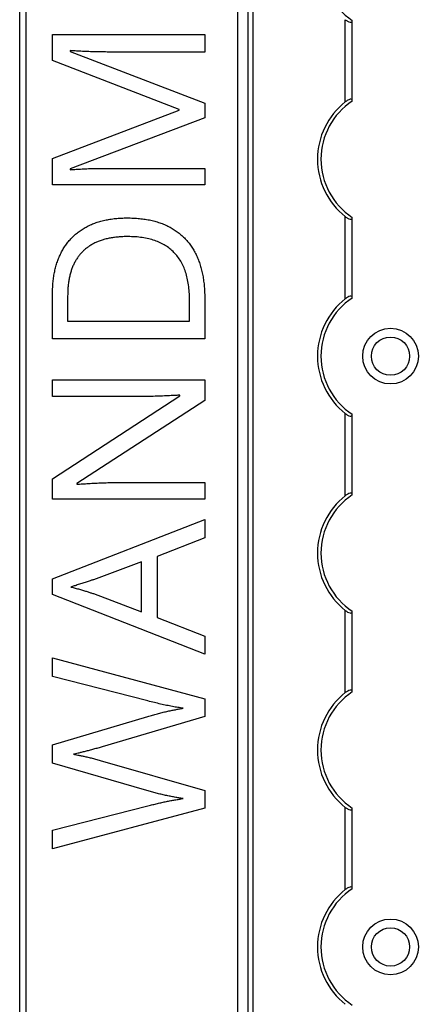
# Model space of a CAD drawing. Header units: millimetres. Extents: x -138 to 5612, y -1401 to 2631.
# Tile 79 of 116: x 4510 to 4567, y 1281 to 1423. Entities that reach past the tile are written whole.
import ezdxf

# ---------------------------------------------------------------- set-up
doc = ezdxf.new("R2010")
doc.units = ezdxf.units.MM

msp = doc.modelspace()

# ---------------------------------------------------------------- linework, layer by layer
at = {"color": 7, "linetype": 'Continuous', "lineweight": 25}
for p, q in [((4509.86, 567.5), (4509.86, 2606.2)), ((4510.76, 2606.2), (4510.76, 567.5)), ((4541.16, 2605.55), (4541.16, 568.05)), ((4541.19, 568.05), (4541.19, 2605.55)), ((4542.72, 568.05), (4542.72, 2605.55)), ((4543.43, 568.05), (4543.43, 2605.55)), ((4556.66, 1411.15), (4556.66, 1422.95)), ((4557.66, 1411.35), (4557.66, 1422.75)), ((4514.58, 1420.83), (4536.45, 1420.83)), ((4514.58, 1417.08), (4514.58, 1420.83)), ((4536.45, 1420.83), (4536.45, 1418.31)), ((4517.13, 1418.51), (4517.13, 1418.39)), ((4517.13, 1418.39), (4536.45, 1410.94)), ((4536.45, 1418.31), (4522.45, 1418.31)), ((4532.77, 1410.04), (4514.58, 1417.08)), ((4536.45, 1410.94), (4536.45, 1408.86)), ((4514.58, 1403.01), (4532.77, 1409.94)), ((4532.77, 1409.94), (4532.77, 1410.04)), ((4536.45, 1408.86), (4517.1, 1401.51)), ((4514.58, 1399.23), (4514.58, 1403.01)), ((4517.1, 1401.51), (4517.1, 1401.39)), ((4522.63, 1401.59), (4536.45, 1401.59)), ((4536.45, 1401.59), (4536.45, 1399.23)), ((4536.45, 1399.23), (4514.58, 1399.23)), ((4556.66, 1382.85), (4556.66, 1394.65)), ((4557.66, 1383.05), (4557.66, 1394.45)), ((4514.58, 1377.08), (4514.58, 1383.68)), ((4516.75, 1383.29), (4516.75, 1379.62)), ((4534.27, 1379.62), (4534.27, 1382.72)), ((4536.45, 1383.02), (4536.45, 1377.08)), ((4516.75, 1379.62), (4534.27, 1379.62)), ((4536.45, 1377.08), (4514.58, 1377.08)), ((4514.58, 1371.19), (4536.45, 1371.19)), ((4514.58, 1368.79), (4514.58, 1371.19)), ((4536.45, 1371.19), (4536.45, 1368.25)), ((4514.58, 1356.99), (4532.89, 1368.88)), ((4527.25, 1368.79), (4514.58, 1368.79)), ((4532.89, 1368.88), (4532.89, 1368.99)), ((4536.45, 1368.25), (4518.08, 1356.32)), ((4556.66, 1354.55), (4556.66, 1366.35)), ((4557.66, 1354.75), (4557.66, 1366.15)), ((4514.58, 1354.07), (4514.58, 1356.99)), ((4518.08, 1356.32), (4518.08, 1356.2)), ((4523.89, 1356.44), (4536.45, 1356.44)), ((4536.45, 1356.44), (4536.45, 1354.07)), ((4536.45, 1354.07), (4514.58, 1354.07)), ((4514.58, 1342.62), (4536.45, 1351.13)), ((4536.45, 1351.13), (4536.45, 1348.49)), ((4536.45, 1348.49), (4529.64, 1345.79)), ((4529.64, 1345.79), (4529.64, 1337.02)), ((4527.37, 1345.03), (4520.45, 1342.47)), ((4527.37, 1337.87), (4527.37, 1345.03)), ((4514.58, 1340.33), (4514.58, 1342.62)), ((4536.45, 1331.76), (4514.58, 1340.33)), ((4520.45, 1340.48), (4527.37, 1337.87)), ((4556.66, 1326.25), (4556.66, 1338.05)), ((4557.66, 1326.45), (4557.66, 1337.85)), ((4529.64, 1337.02), (4536.45, 1334.34)), ((4536.45, 1334.34), (4536.45, 1331.76)), ((4514.58, 1331.23), (4536.45, 1325.37)), ((4514.58, 1328.57), (4514.58, 1331.23)), ((4528.29, 1325.05), (4514.58, 1328.57)), ((4536.45, 1325.37), (4536.45, 1322.81)), ((4514.58, 1318.73), (4528.26, 1322.83)), ((4536.45, 1322.81), (4521.73, 1318.47)), ((4514.58, 1316.1), (4514.58, 1318.73)), ((4528.15, 1312.17), (4514.58, 1316.1)), ((4521.75, 1316.41), (4536.45, 1312.18)), ((4536.45, 1312.18), (4536.45, 1309.62)), ((4514.58, 1306.46), (4528.3, 1309.98)), ((4536.45, 1309.62), (4514.58, 1303.81)), ((4556.66, 1297.95), (4556.66, 1309.75)), ((4557.66, 1298.15), (4557.66, 1309.55)), ((4514.58, 1303.81), (4514.58, 1306.46))]:
    msp.add_line(p, q, dxfattribs=at)
for centre, radius in [((4563.16, 1374.6), 4), ((4563.16, 1374.6), 2.75), ((4563.16, 1289.7), 4), ((4563.16, 1289.7), 2.75)]:
    msp.add_circle(centre, radius, dxfattribs=at)
for centre, radius, start, end in [((4563.16, 1431.2), 10, 123.367, 236.633), ((4563.16, 1402.9), 10.5, 128.2466, 231.7534), ((4563.16, 1402.9), 10, 123.367, 236.633), ((4563.16, 1374.6), 10.5, 128.2466, 231.7534), ((4563.16, 1374.6), 10, 123.367, 236.633), ((4563.16, 1346.3), 10.5, 128.2466, 231.7534), ((4563.16, 1346.3), 10, 123.367, 236.633), ((4563.16, 1318), 10.5, 128.2466, 231.7534), ((4563.16, 1318), 10, 123.367, 236.633), ((4563.16, 1289.7), 10.5, 128.2466, 231.7534), ((4563.16, 1289.7), 10, 123.367, 236.633)]:
    msp.add_arc(centre, radius, start, end, dxfattribs=at)
for points, knots in [([(4556.66, 1422.95), (4556.77, 1422.87), (4556.88, 1422.79), (4557.12, 1422.66), (4557.24, 1422.61), (4557.44, 1422.57), (4557.52, 1422.58), (4557.63, 1422.63), (4557.66, 1422.68), (4557.66, 1422.75)], [0, 0, 0, 0, 0.25, 0.25, 0.5, 0.5, 0.75, 0.75, 1, 1, 1, 1]), ([(4522.45, 1418.31), (4522.13, 1418.32), (4521.48, 1418.32), (4520.51, 1418.33), (4519.56, 1418.37), (4518.67, 1418.41), (4517.87, 1418.46), (4517.36, 1418.49), (4517.13, 1418.51)], [0, 0, 0, 0, 0.18235, 0.366387, 0.545523, 0.71471, 0.868184, 1, 1, 1, 1]), ([(4557.66, 1411.35), (4557.66, 1411.39), (4557.65, 1411.41), (4557.62, 1411.46), (4557.6, 1411.48), (4557.53, 1411.52), (4557.44, 1411.53), (4557.24, 1411.49), (4557.12, 1411.44), (4556.89, 1411.31), (4556.77, 1411.23), (4556.66, 1411.15)], [0, 0, 0, 0, 0.125, 0.125, 0.25, 0.25, 0.5, 0.5, 0.75, 0.75, 1, 1, 1, 1]), ([(4517.1, 1401.39), (4517.32, 1401.41), (4517.82, 1401.45), (4518.63, 1401.5), (4519.54, 1401.54), (4520.53, 1401.57), (4521.57, 1401.59), (4522.27, 1401.59), (4522.63, 1401.59)], [0, 0, 0, 0, 0.123014, 0.270684, 0.437474, 0.617814, 0.807723, 1, 1, 1, 1]), ([(4514.58, 1383.68), (4514.59, 1383.95), (4514.59, 1384.49), (4514.65, 1385.28), (4514.75, 1386.05), (4514.88, 1386.78), (4515.05, 1387.49), (4515.26, 1388.16), (4515.51, 1388.81), (4515.79, 1389.43), (4516.11, 1390.02), (4516.48, 1390.57), (4516.87, 1391.09), (4517.31, 1391.57), (4517.77, 1392.03), (4518.28, 1392.44), (4518.83, 1392.81), (4519.41, 1393.16), (4520.02, 1393.47), (4520.67, 1393.74), (4521.36, 1393.97), (4522.09, 1394.14), (4522.84, 1394.29), (4523.63, 1394.39), (4524.46, 1394.45), (4525.02, 1394.46), (4525.31, 1394.46)], [0, 0, 0, 0, 0.047452, 0.093219, 0.137685, 0.180943, 0.222615, 0.263414, 0.303514, 0.342755, 0.381436, 0.419417, 0.457114, 0.494702, 0.532062, 0.56979, 0.60813, 0.647007, 0.686572, 0.727287, 0.768888, 0.811989, 0.856396, 0.902422, 0.950235, 1, 1, 1, 1]), ([(4525.31, 1394.46), (4525.61, 1394.46), (4526.2, 1394.45), (4527.07, 1394.39), (4527.9, 1394.28), (4528.69, 1394.14), (4529.44, 1393.94), (4530.16, 1393.72), (4530.84, 1393.44), (4531.48, 1393.13), (4532.08, 1392.77), (4532.64, 1392.37), (4533.17, 1391.94), (4533.66, 1391.47), (4534.1, 1390.96), (4534.51, 1390.42), (4534.88, 1389.83), (4535.21, 1389.21), (4535.5, 1388.56), (4535.76, 1387.86), (4535.97, 1387.14), (4536.15, 1386.38), (4536.28, 1385.59), (4536.38, 1384.77), (4536.45, 1383.91), (4536.45, 1383.32), (4536.45, 1383.02)], [0, 0, 0, 0, 0.049673, 0.097263, 0.142916, 0.187223, 0.229672, 0.270857, 0.310817, 0.349899, 0.388098, 0.425849, 0.463032, 0.499874, 0.536788, 0.574178, 0.611928, 0.65059, 0.690036, 0.730237, 0.77167, 0.814182, 0.858122, 0.903715, 0.951062, 1, 1, 1, 1]), ([(4556.66, 1394.65), (4556.77, 1394.57), (4556.88, 1394.49), (4557.12, 1394.36), (4557.24, 1394.31), (4557.44, 1394.27), (4557.52, 1394.28), (4557.63, 1394.33), (4557.66, 1394.38), (4557.66, 1394.45)], [0, 0, 0, 0, 0.25, 0.25, 0.5, 0.5, 0.75, 0.75, 1, 1, 1, 1]), ([(4525.4, 1391.78), (4525.16, 1391.78), (4524.69, 1391.78), (4524, 1391.73), (4523.34, 1391.65), (4522.72, 1391.55), (4522.12, 1391.41), (4521.56, 1391.24), (4521.03, 1391.04), (4520.54, 1390.81), (4520.07, 1390.55), (4519.64, 1390.27), (4519.24, 1389.94), (4518.86, 1389.6), (4518.52, 1389.22), (4518.21, 1388.82), (4517.93, 1388.39), (4517.68, 1387.93), (4517.46, 1387.44), (4517.27, 1386.92), (4517.11, 1386.38), (4516.98, 1385.82), (4516.88, 1385.22), (4516.8, 1384.6), (4516.76, 1383.96), (4516.76, 1383.52), (4516.75, 1383.29)], [0, 0, 0, 0, 0.0517544, 0.1013886, 0.1489731, 0.1946587, 0.2382799, 0.2803169, 0.3209544, 0.3603969, 0.3984331, 0.4359955, 0.4728103, 0.5092084, 0.5458426, 0.5822617, 0.6192066, 0.6569356, 0.6953999, 0.7346167, 0.7752467, 0.8168568, 0.8602846, 0.9050144, 0.9517585, 1, 1, 1, 1]), ([(4534.27, 1382.72), (4534.26, 1383.09), (4534.24, 1383.8), (4534.15, 1384.82), (4533.96, 1385.78), (4533.73, 1386.67), (4533.41, 1387.49), (4533.03, 1388.24), (4532.58, 1388.92), (4532.05, 1389.53), (4531.45, 1390.06), (4530.79, 1390.53), (4530.05, 1390.91), (4529.26, 1391.23), (4528.39, 1391.48), (4527.45, 1391.66), (4526.45, 1391.76), (4525.76, 1391.78), (4525.4, 1391.78)], [0, 0, 0, 0, 0.075438, 0.146302, 0.213058, 0.276296, 0.336215, 0.393828, 0.449452, 0.504416, 0.559098, 0.614565, 0.671236, 0.730131, 0.792063, 0.85732, 0.926392, 1, 1, 1, 1]), ([(4557.66, 1383.05), (4557.66, 1383.09), (4557.65, 1383.11), (4557.62, 1383.16), (4557.6, 1383.18), (4557.53, 1383.22), (4557.44, 1383.23), (4557.24, 1383.19), (4557.12, 1383.14), (4556.89, 1383.01), (4556.77, 1382.93), (4556.66, 1382.85)], [0, 0, 0, 0, 0.125, 0.125, 0.25, 0.25, 0.5, 0.5, 0.75, 0.75, 1, 1, 1, 1]), ([(4532.89, 1368.99), (4532.8, 1368.98), (4532.59, 1368.97), (4532.24, 1368.95), (4531.84, 1368.94), (4531.22, 1368.9), (4530.38, 1368.87), (4529.33, 1368.83), (4528.28, 1368.8), (4527.59, 1368.8), (4527.25, 1368.79)], [0, 0, 0, 0, 0.051201, 0.1126068, 0.1834365, 0.2645126, 0.4415869, 0.6327695, 0.8230934, 1, 1, 1, 1]), ([(4556.66, 1366.35), (4556.77, 1366.27), (4556.88, 1366.19), (4557.12, 1366.06), (4557.24, 1366.01), (4557.44, 1365.97), (4557.52, 1365.98), (4557.63, 1366.03), (4557.66, 1366.08), (4557.66, 1366.15)], [0, 0, 0, 0, 0.25, 0.25, 0.5, 0.5, 0.75, 0.75, 1, 1, 1, 1]), ([(4518.08, 1356.2), (4518.35, 1356.21), (4518.9, 1356.25), (4519.78, 1356.3), (4520.74, 1356.36), (4521.75, 1356.4), (4522.81, 1356.43), (4523.53, 1356.43), (4523.89, 1356.44)], [0, 0, 0, 0, 0.134677, 0.286934, 0.453721, 0.630275, 0.813646, 1, 1, 1, 1]), ([(4557.66, 1354.75), (4557.66, 1354.79), (4557.65, 1354.81), (4557.62, 1354.86), (4557.6, 1354.88), (4557.53, 1354.92), (4557.44, 1354.93), (4557.24, 1354.89), (4557.12, 1354.84), (4556.89, 1354.71), (4556.77, 1354.63), (4556.66, 1354.55)], [0, 0, 0, 0, 0.125, 0.125, 0.25, 0.25, 0.5, 0.5, 0.75, 0.75, 1, 1, 1, 1]), ([(4520.45, 1342.47), (4520.4, 1342.45), (4520.28, 1342.41), (4520.08, 1342.35), (4519.84, 1342.26), (4519.45, 1342.14), (4518.93, 1341.97), (4518.4, 1341.8), (4517.98, 1341.67), (4517.7, 1341.57), (4517.45, 1341.5), (4517.29, 1341.45), (4517.22, 1341.42)], [0, 0, 0, 0, 0.048345, 0.109923, 0.185955, 0.275209, 0.469, 0.670653, 0.767775, 0.854545, 0.932648, 1, 1, 1, 1]), ([(4517.22, 1341.42), (4517.43, 1341.37), (4517.84, 1341.27), (4518.44, 1341.1), (4519.02, 1340.94), (4519.55, 1340.77), (4520.02, 1340.62), (4520.32, 1340.52), (4520.45, 1340.48)], [0, 0, 0, 0, 0.188916, 0.376296, 0.557333, 0.724487, 0.873715, 1, 1, 1, 1]), ([(4556.66, 1338.05), (4556.77, 1337.97), (4556.88, 1337.89), (4557.12, 1337.76), (4557.24, 1337.71), (4557.44, 1337.67), (4557.52, 1337.68), (4557.63, 1337.73), (4557.66, 1337.78), (4557.66, 1337.85)], [0, 0, 0, 0, 0.25, 0.25, 0.5, 0.5, 0.75, 0.75, 1, 1, 1, 1]), ([(4557.66, 1326.45), (4557.66, 1326.49), (4557.65, 1326.51), (4557.62, 1326.56), (4557.6, 1326.58), (4557.53, 1326.62), (4557.44, 1326.63), (4557.24, 1326.59), (4557.12, 1326.54), (4556.89, 1326.41), (4556.77, 1326.33), (4556.66, 1326.25)], [0, 0, 0, 0, 0.125, 0.125, 0.25, 0.25, 0.5, 0.5, 0.75, 0.75, 1, 1, 1, 1]), ([(4533.34, 1324), (4533.09, 1324.04), (4532.58, 1324.11), (4531.79, 1324.25), (4530.96, 1324.42), (4530.1, 1324.6), (4529.2, 1324.82), (4528.6, 1324.97), (4528.29, 1325.05)], [0, 0, 0, 0, 0.146925, 0.302177, 0.465132, 0.636532, 0.814938, 1, 1, 1, 1]), ([(4528.26, 1322.83), (4528.49, 1322.9), (4528.95, 1323.03), (4529.64, 1323.22), (4530.32, 1323.39), (4530.98, 1323.54), (4531.61, 1323.67), (4532.22, 1323.79), (4532.79, 1323.91), (4533.16, 1323.97), (4533.34, 1324)], [0, 0, 0, 0, 0.138815, 0.276129, 0.41033, 0.540228, 0.665248, 0.783098, 0.894781, 1, 1, 1, 1]), ([(4521.73, 1318.47), (4521.52, 1318.41), (4521.1, 1318.28), (4520.47, 1318.11), (4519.86, 1317.94), (4519.27, 1317.79), (4518.74, 1317.65), (4518.27, 1317.54), (4517.89, 1317.46), (4517.67, 1317.41), (4517.57, 1317.39)], [0, 0, 0, 0, 0.152929, 0.306279, 0.456093, 0.598123, 0.728121, 0.8416, 0.933351, 1, 1, 1, 1]), ([(4517.57, 1317.39), (4517.67, 1317.38), (4517.89, 1317.35), (4518.26, 1317.27), (4518.72, 1317.18), (4519.25, 1317.07), (4519.84, 1316.93), (4520.45, 1316.77), (4521.1, 1316.6), (4521.53, 1316.47), (4521.75, 1316.41)], [0, 0, 0, 0, 0.065837, 0.155317, 0.267108, 0.394133, 0.534406, 0.685214, 0.841551, 1, 1, 1, 1]), ([(4533.34, 1311.03), (4533.14, 1311.06), (4532.74, 1311.12), (4532.12, 1311.22), (4531.48, 1311.35), (4530.82, 1311.48), (4530.16, 1311.63), (4529.49, 1311.8), (4528.82, 1311.98), (4528.37, 1312.1), (4528.15, 1312.17)], [0, 0, 0, 0, 0.113008, 0.232308, 0.354669, 0.480795, 0.608271, 0.737947, 0.868241, 1, 1, 1, 1]), ([(4528.3, 1309.98), (4528.53, 1310.04), (4528.98, 1310.15), (4529.65, 1310.31), (4530.3, 1310.46), (4530.94, 1310.6), (4531.56, 1310.73), (4532.17, 1310.83), (4532.76, 1310.93), (4533.15, 1311), (4533.34, 1311.03)], [0, 0, 0, 0, 0.136857, 0.270586, 0.401407, 0.527461, 0.650457, 0.770277, 0.886555, 1, 1, 1, 1]), ([(4556.66, 1309.75), (4556.77, 1309.67), (4556.88, 1309.59), (4557.12, 1309.46), (4557.24, 1309.41), (4557.44, 1309.37), (4557.52, 1309.38), (4557.63, 1309.43), (4557.66, 1309.48), (4557.66, 1309.55)], [0, 0, 0, 0, 0.25, 0.25, 0.5, 0.5, 0.75, 0.75, 1, 1, 1, 1]), ([(4557.66, 1298.15), (4557.66, 1298.19), (4557.65, 1298.21), (4557.62, 1298.26), (4557.6, 1298.28), (4557.53, 1298.32), (4557.44, 1298.33), (4557.24, 1298.29), (4557.12, 1298.24), (4556.89, 1298.11), (4556.77, 1298.03), (4556.66, 1297.95)], [0, 0, 0, 0, 0.125, 0.125, 0.25, 0.25, 0.5, 0.5, 0.75, 0.75, 1, 1, 1, 1])]:
    msp.add_open_spline(points, degree=3, knots=knots, dxfattribs=at)
for points in [[(4557.66, 1422.75), (4557.66, 1422.78), (4557.66, 1422.81), (4557.66, 1422.85)], [(4557.66, 1411.25), (4557.66, 1411.29), (4557.66, 1411.32), (4557.66, 1411.35)], [(4557.66, 1394.45), (4557.66, 1394.48), (4557.66, 1394.51), (4557.66, 1394.55)], [(4557.66, 1382.95), (4557.66, 1382.99), (4557.66, 1383.02), (4557.66, 1383.05)], [(4557.66, 1366.15), (4557.66, 1366.18), (4557.66, 1366.21), (4557.66, 1366.25)], [(4557.66, 1354.65), (4557.66, 1354.69), (4557.66, 1354.72), (4557.66, 1354.75)], [(4557.66, 1337.85), (4557.66, 1337.88), (4557.66, 1337.91), (4557.66, 1337.95)], [(4557.66, 1326.35), (4557.66, 1326.39), (4557.66, 1326.42), (4557.66, 1326.45)], [(4557.66, 1309.55), (4557.66, 1309.58), (4557.66, 1309.61), (4557.66, 1309.65)], [(4557.66, 1298.05), (4557.66, 1298.09), (4557.66, 1298.12), (4557.66, 1298.15)]]:
    msp.add_open_spline(points, degree=3, dxfattribs=at)

doc.saveas('drawing.dxf')
